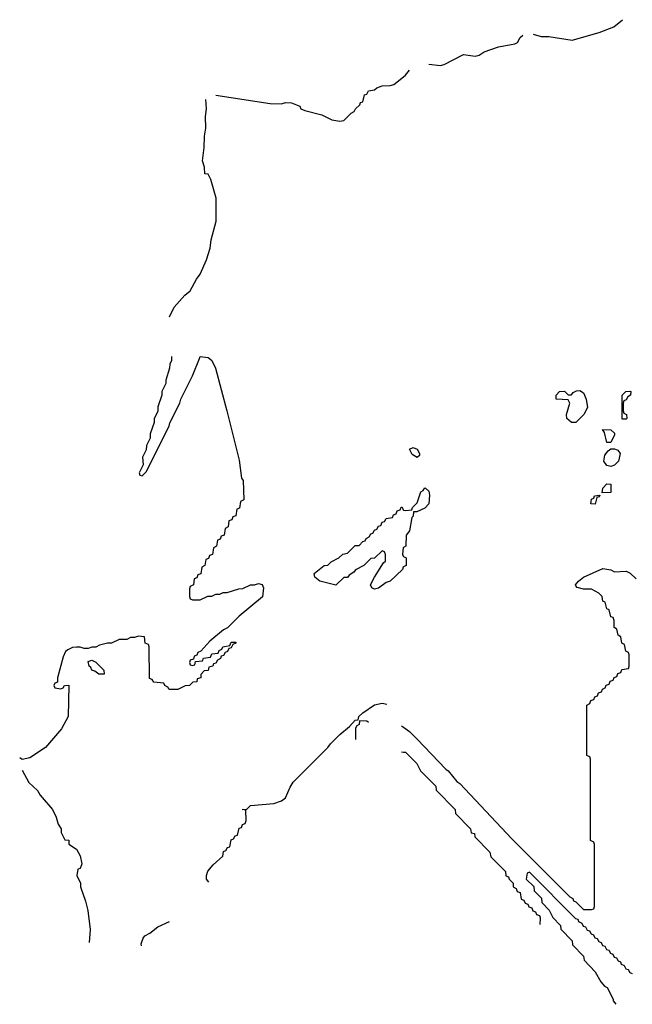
# Model space of a CAD drawing. Header units: inches. Extents: x 2710028 to 2964570, y 496606 to 722708.
# Tile 15 of 228: x 2768017 to 2771181, y 596664 to 601750. Entities that reach past the tile are written whole.
import ezdxf

# ---------------------------------------------------------------- set-up
doc = ezdxf.new("R2010")
doc.units = ezdxf.units.IN
doc.header["$MEASUREMENT"] = 0
for name, color, linetype in [('C7569', 7, 'Continuous'), ('C7579', 7, 'Continuous'), ('C7660', 7, 'Continuous'), ('C7670', 7, 'Continuous')]:
    doc.layers.add(name, color=color, linetype=linetype)

msp = doc.modelspace()

# ---------------------------------------------------------------- linework, layer by layer
at = {"layer": 'C7569', "color": 6}
for p, q in [((2769990, 598103), (2770000, 598095.7)), ((2769990, 597968), (2770000, 597967))]:
    msp.add_line(p, q, dxfattribs=at)
for points in [[(2768997.3, 600000), (2769010.3, 599990.3), (2769028.4, 599950), (2769087.7, 599730), (2769150, 599474), (2769162, 599382), (2769171, 599369), (2769174, 599270), (2769158, 599262), (2769152.7, 599227.3), (2769138, 599222), (2769132.7, 599187.3), (2769118, 599182), (2769112.7, 599167.3), (2769098, 599162), (2769094, 599130), (2769078, 599122), (2769072.7, 599087.3), (2769058, 599082), (2769052.7, 599067.3), (2769038, 599062), (2769034, 599030), (2769018, 599022), (2769012.7, 598987.3), (2768998, 598982), (2768992.7, 598967.3), (2768978, 598962), (2768974, 598930), (2768958, 598922), (2768952.7, 598887.3), (2768938, 598882), (2768932.7, 598867.3), (2768918, 598862), (2768914, 598830), (2768898, 598822), (2768894, 598810), (2768894, 598770), (2768898, 598758), (2768910, 598754), (2768950, 598754), (2768988.4, 598771.6), (2769010, 598772), (2769030, 598782), (2769050, 598782), (2769068.9, 598791.1), (2769088.4, 598791.6), (2769149.1, 598810.9), (2769170, 598811.3), (2769210, 598831), (2769230, 598831.3), (2769250, 598838), (2769270, 598832), (2769275.9, 598815.9), (2769270.4, 598769.6), (2769150, 598668.7), (2769090.8, 598609.2), (2769070, 598598), (2768999.6, 598540.4), (2768952.7, 598487.3), (2768938, 598482), (2768932.7, 598467.3), (2768918, 598462), (2768914, 598446), (2768898, 598442), (2768894, 598430), (2768898, 598418), (2768910, 598414), (2768922, 598418), (2768926, 598434), (2768962, 598438), (2768967.3, 598452.7), (2769002, 598458), (2769010, 598474), (2769042, 598478), (2769048, 598492), (2769062, 598498), (2769066, 598510), (2769102, 598518), (2769110, 598534), (2769134, 598534), (2769134, 598530), (2769118, 598522), (2769110, 598506), (2769098, 598502), (2769090, 598486), (2769078, 598482), (2769070, 598466), (2769058, 598462), (2769054, 598450), (2769038, 598442), (2769030, 598426), (2769018, 598422), (2769014, 598410), (2768994, 598406), (2768990, 598388), (2768970, 598386), (2768952.7, 598367.3), (2768952, 598350), (2768934, 598346), (2768932, 598330), (2768912, 598328), (2768894, 598310), (2768871, 598309), (2768834, 598290), (2768788.7, 598290), (2768782, 598302), (2768766, 598310), (2768762, 598322), (2768710, 598328), (2768702, 598342), (2768687.3, 598347.3), (2768686, 598510), (2768682, 598522), (2768666, 598530), (2768662, 598562), (2768630, 598566), (2768610, 598558), (2768590, 598558), (2768570, 598548), (2768530, 598548), (2768491.1, 598528.9), (2768470, 598528.7), (2768430, 598519), (2768410.8, 598509.2), (2768390, 598508.7), (2768370, 598502), (2768350, 598501.2), (2768329.6, 598509.6), (2768310, 598509.6), (2768290, 598507.8), (2768265.1, 598494.9), (2768254.2, 598485.8), (2768241.6, 598458.4), (2768212, 598350), (2768212, 598328), (2768198, 598322), (2768194, 598310), (2768198, 598298), (2768230, 598294), (2768242, 598298), (2768248.4, 598311.6), (2768270, 598312), (2768267.7, 598150), (2768232.4, 598087.6), (2768150.2, 597989.8), (2768070, 597937.6), (2768030, 597929.3), (2768017, 597937)], [(2768802, 600000), (2768802, 599990), (2768792, 599970), (2768791.3, 599950), (2768771.6, 599888.4), (2768771.3, 599870), (2768752, 599830), (2768751.3, 599810), (2768731.3, 599750), (2768730, 599726), (2768712, 599690), (2768711.3, 599670), (2768691.3, 599610), (2768691.1, 599588.9), (2768672, 599550), (2768671.1, 599528.9), (2768652, 599490), (2768654, 599450), (2768634, 599410), (2768638, 599398), (2768650, 599394), (2768670, 599414), (2768789.1, 599650.9), (2768792.7, 599667.3), (2768844, 599770), (2768849.2, 599790), (2768909.2, 599910), (2768945.2, 600000)], [(2770000, 598923), (2769998, 598922), (2769994, 598910), (2769930.7, 598849.3), (2769910, 598842), (2769870, 598814), (2769850, 598809.2), (2769835.3, 598815.3), (2769829.4, 598830.6), (2769849.4, 598870.6), (2769896.4, 598943.6), (2769907.3, 598952.7), (2769907.3, 598987.3), (2769902, 599002), (2769890, 599006), (2769850, 598968), (2769830, 598966), (2769794, 598930), (2769751.6, 598908.4), (2769743.6, 598896.4), (2769719.6, 598880.4), (2769710.9, 598869.1), (2769692, 598868), (2769650.7, 598829.3), (2769568, 598850), (2769542, 598870), (2769538, 598890), (2769589.1, 598930.9), (2769608, 598932), (2769626, 598950), (2769666, 598970), (2769686, 598990), (2769710, 598994), (2769750, 599034), (2769770, 599034), (2769790, 599054), (2769802, 599058), (2769806, 599070), (2769822, 599078), (2769830, 599094), (2769842, 599098), (2769850, 599114), (2769862, 599118), (2769870, 599134), (2769882, 599138), (2769890, 599154), (2769902, 599158), (2769910, 599174), (2769942, 599178), (2769947.3, 599192.7), (2769962, 599198), (2769967.3, 599212.7), (2769982, 599218), (2769987.3, 599232.7), (2769992.7, 599232.7), (2769998, 599218), (2770000, 599217.3)], [(2770000, 599023.1), (2769998, 599022), (2769994, 598990), (2769998, 598978), (2770000, 598977)], [(2768994.5, 597294.5), (2768982, 597310), (2768982, 597330), (2768989.1, 597350.9), (2769016.4, 597383.6), (2769066, 597430), (2769070, 597454), (2769082, 597458), (2769090, 597474), (2769102, 597478), (2769110, 597514), (2769122, 597518), (2769130, 597534), (2769142, 597538), (2769150, 597574), (2769162, 597578), (2769168, 597592), (2769182, 597598), (2769187.3, 597612.7), (2769186, 597666), (2769166, 597670), (2769190, 597672), (2769210, 597690.6), (2769330, 597700.7), (2769370, 597714.8), (2769389.5, 597730.5), (2769413.6, 597786.4), (2769430, 597812), (2769609.2, 597990.8), (2769622, 598010), (2769670, 598058), (2769720.4, 598099.6), (2769750, 598132), (2769766, 598134), (2769768, 598150), (2769788.7, 598170), (2769850, 598210.6), (2769890, 598219.1), (2769913.8, 598213.8)], [(2769819.3, 598119.3), (2769810, 598127), (2769772, 598128), (2769771, 598110), (2769758, 598102), (2769751.3, 598090), (2769751.5, 598031.5)], [(2768030, 597873.4), (2768064.9, 597810), (2768108.6, 597768.6), (2768123.6, 597743.6), (2768186.8, 597670), (2768206, 597630), (2768215.3, 597595.3), (2768231, 597570), (2768231.3, 597551.3), (2768250, 597514), (2768270, 597511.3), (2768271.6, 597491.6), (2768310, 597464.7), (2768330, 597431.3), (2768338.8, 597390), (2768330, 597366), (2768318, 597362), (2768312, 597330), (2768331.3, 597290), (2768331.3, 597270), (2768357.1, 597197.1), (2768368.4, 597148.4), (2768380.4, 597050), (2768376, 596984)], [(2768646.6, 596966.6), (2768643.9, 596976.1), (2768654.2, 597005.8), (2768662.9, 597017.1), (2768690, 597031), (2768730, 597064.7), (2768791.2, 597091.2)]]:
    msp.add_lwpolyline(points, dxfattribs=at)
msp.add_lwpolyline([(2768450, 598368.7), (2768426, 598370), (2768405.2, 598385.2), (2768390, 598389.3), (2768383.7, 598403.7), (2768375.3, 598410), (2768370, 598434), (2768390, 598442), (2768410.8, 598430.8), (2768452, 598390), (2768454, 598370)], close=True, dxfattribs=at)
at = {"layer": 'C7579', "color": 6}
for points in [[(2770890, 599669.3), (2770868, 599670), (2770844, 599690), (2770842, 599710), (2770858, 599770), (2770850, 599786), (2770788, 599790), (2770788, 599810), (2770806, 599830), (2770830.6, 599830.6), (2770850, 599812), (2770867.3, 599812.7), (2770875.3, 599824.7), (2770892.7, 599832.7), (2770910, 599834), (2770930, 599822), (2770944, 599790), (2770950, 599746), (2770931.3, 599710)], [(2771130, 599686), (2771129, 599689), (2771129.3, 599810), (2771148, 599830), (2771170, 599832), (2771174, 599830), (2771171.3, 599810), (2771158, 599802), (2771150, 599786), (2771138, 599782), (2771134, 599770), (2771134, 599730), (2771138, 599718), (2771152, 599710), (2771154, 599690), (2771150, 599686)], [(2771050, 599566), (2771038, 599618), (2771027.3, 599632.7), (2771071.1, 599631.1), (2771090, 599614), (2771090, 599606), (2771070, 599566)], [(2770070, 599489), (2770044.1, 599504.1), (2770030, 599531.3), (2770050, 599541), (2770070, 599531), (2770082.8, 599510), (2770082, 599498)], [(2771070, 599442), (2771050, 599448), (2771034, 599470), (2771040.2, 599499.8), (2771056.4, 599523.6), (2771070, 599534), (2771090, 599534), (2771106, 599526), (2771118, 599510), (2771110.8, 599470), (2771090, 599449)], [(2771026, 599306), (2771028.7, 599330), (2771050, 599352), (2771071.3, 599350), (2771070, 599308)], [(2770990, 599248), (2770968, 599250), (2770970, 599274), (2770982, 599278), (2770986, 599290), (2771014, 599294), (2771010, 599286), (2770998, 599282)]]:
    msp.add_lwpolyline(points, close=True, dxfattribs=at)
for points in [[(2770000, 599217.3), (2770010, 599214), (2770042, 599218), (2770046, 599230), (2770070, 599254), (2770089.3, 599310.7), (2770102, 599318), (2770110, 599331.3), (2770114, 599330), (2770130, 599314), (2770134.4, 599294.4), (2770130.5, 599250), (2770110, 599226.6), (2770068, 599208), (2770052, 599208), (2770050, 599186), (2770042, 599178), (2770031.1, 599108.9), (2770012.7, 599087.3), (2770012, 599030), (2770000, 599023.1)], [(2770000, 598977), (2770014, 598970), (2770014, 598930), (2770000, 598923)], [(2770000, 598095.7), (2770030, 598074), (2770070, 598034), (2770218, 597878), (2770230.3, 597870.3), (2770275.5, 597815.5), (2770290, 597804.7), (2770558.8, 597518.8), (2770859.6, 597219.6), (2770874, 597210), (2770878, 597198), (2770890, 597194), (2770930, 597154), (2770970, 597154), (2770982, 597158), (2770986, 597170), (2770986, 597490), (2770982, 597502), (2770966, 597510), (2770966, 597930), (2770962, 597942), (2770946, 597950), (2770946, 598210), (2770962, 598218), (2770967.3, 598232.7), (2770982, 598238), (2770987.3, 598252.7), (2771002, 598258), (2771007.3, 598272.7), (2771022, 598278), (2771027.3, 598292.7), (2771042, 598298), (2771047.3, 598312.7), (2771062, 598318), (2771067.3, 598332.7), (2771082, 598338), (2771087.3, 598352.7), (2771102, 598358), (2771107.3, 598372.7), (2771122, 598378), (2771127.3, 598392.7), (2771162, 598398), (2771166, 598410), (2771166, 598470), (2771162, 598482), (2771148.4, 598488.4), (2771142, 598522), (2771128, 598530), (2771122, 598562), (2771108, 598570), (2771102, 598602), (2771088, 598610), (2771087.3, 598647.3), (2771082, 598662), (2771070, 598666), (2771062, 598702), (2771050, 598706), (2771042, 598742), (2771030, 598746), (2771026, 598770), (2771008.4, 598788.4), (2770970, 598808.7), (2770930, 598809.2), (2770896.4, 598816.4), (2770890, 598826), (2770888, 598830), (2770904, 598850), (2770929.3, 598870), (2771030, 598914.9), (2771070, 598907.7), (2771090, 598897.6), (2771150, 598901.6), (2771170, 598890.4), (2771202.2, 598862.2)], [(2770000, 597967), (2770010, 597966), (2770068.4, 597908.4), (2770088, 597870), (2770166, 597790), (2770168, 597770), (2770266, 597670), (2770268.9, 597648.9), (2770346, 597570), (2770348.9, 597548.9), (2770366, 597546), (2770368.9, 597528.9), (2770446, 597450), (2770450, 597426), (2770526, 597350), (2770528.4, 597328.4), (2770542, 597322), (2770546, 597310), (2770566, 597290), (2770566, 597270), (2770582, 597262), (2770587.3, 597247.3), (2770602, 597242), (2770607.3, 597207.3), (2770622, 597202), (2770627.3, 597187.3), (2770642, 597182), (2770647.3, 597167.3), (2770662, 597162), (2770667.3, 597147.3), (2770682, 597142), (2770687.3, 597127.3), (2770702, 597122), (2770706, 597110), (2770704, 597076)], [(2771182, 596822), (2771170, 596826), (2771162, 596842), (2771150, 596846), (2771142, 596862), (2771126, 596870), (2771122, 596882), (2771110, 596886), (2771102, 596902), (2771090, 596906), (2771082, 596922), (2771070, 596926), (2771062, 596942), (2771050, 596946), (2771042, 596962), (2771030, 596966), (2771022, 596982), (2771010, 596986), (2771002, 597002), (2770990, 597006), (2770982, 597022), (2770970, 597026), (2770962, 597042), (2770950, 597046), (2770942, 597062), (2770930, 597066), (2770922, 597082), (2770906, 597090), (2770902, 597102), (2770890, 597106), (2770650, 597346), (2770638, 597342), (2770634, 597310), (2770672, 597272), (2770674, 597250), (2770711.6, 597211.6), (2770714, 597190), (2770752, 597150), (2770771.6, 597111.6), (2770810.9, 597070.9), (2770812, 597052), (2770870, 596992), (2770872, 596972), (2770930, 596912), (2770932, 596892), (2770990, 596832), (2771019.6, 596779.6), (2771038, 596758), (2771051.3, 596750), (2771082, 596690), (2771082, 596682), (2771096, 596664)]]:
    msp.add_lwpolyline(points, dxfattribs=at)
at = {"layer": 'C7660', "color": 6}
for points in [[(2769030, 601359.7), (2769310, 601317.2), (2769370, 601315.3), (2769390, 601322), (2769420.4, 601320.4), (2769464, 601304), (2769469.2, 601290), (2769490, 601280.9), (2769578, 601258), (2769630, 601232), (2769670, 601225.2), (2769692, 601230), (2769730, 601268), (2769744.7, 601275.3), (2769751.3, 601288.7), (2769774, 601310), (2769778, 601322), (2769790, 601326), (2769798, 601362), (2769810, 601366), (2769818, 601382), (2769850, 601388), (2769862, 601398), (2769890, 601409), (2769930.6, 601409.4), (2769950, 601415.3), (2770000, 601455.6)], [(2768790, 600215.3), (2768815.1, 600264.9), (2768870, 600326.6), (2768897.3, 600350), (2768930.4, 600409.6), (2768950, 600435.3), (2768981.6, 600510), (2769000.4, 600570), (2769006.6, 600613.4), (2769032, 600710), (2769031.3, 600828.7), (2769004.5, 600924.5), (2768990, 600952), (2768974, 600954), (2768971.1, 600988.9), (2768961, 601021), (2768970.6, 601090.6), (2768970.9, 601149.1), (2768978.8, 601190), (2768976, 601250), (2768982.8, 601290), (2768977.9, 601337.9)], [(2768802, 600010), (2768802, 600000)], [(2768945.2, 600000), (2768949.2, 600010), (2768990, 600005.5), (2768997.3, 600000)]]:
    msp.add_lwpolyline(points, dxfattribs=at)
at = {"layer": 'C7670', "color": 6}
for points in [[(2770670, 601675.6), (2770710, 601662.9), (2770750, 601662.4), (2770870, 601644.5), (2771010, 601684.7), (2771086.9, 601713.1), (2771130.8, 601750)], [(2770130, 601519.7), (2770190, 601514), (2770210, 601518.4), (2770310, 601569.6), (2770370, 601560.9), (2770390, 601566.6), (2770416.8, 601583.2), (2770490, 601609.6), (2770575.1, 601624.9), (2770588.2, 601631.8), (2770602.6, 601657.4), (2770616, 601670)], [(2770000, 601455.6), (2770010, 601463.7), (2770030.4, 601490)]]:
    msp.add_lwpolyline(points, dxfattribs=at)

doc.saveas('drawing.dxf')
